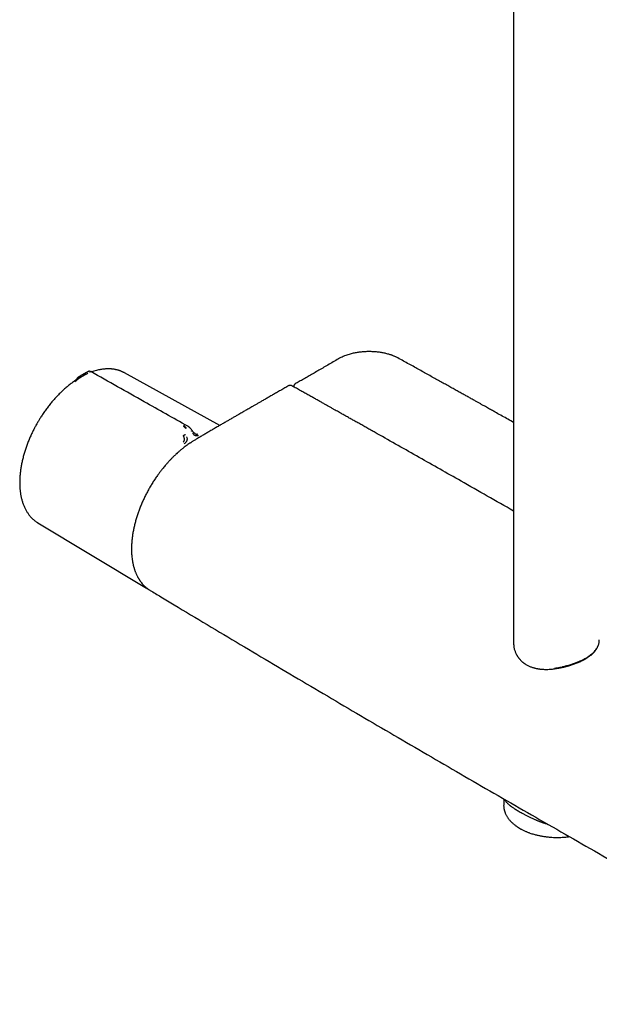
# Model space of a CAD drawing. Header units: millimetres. Extents: x 8 to 1762, y 12 to 2754.
# Tile 1 of 38: x 1445 to 1593, y 292 to 543. Entities that reach past the tile are written whole.
import ezdxf

# ---------------------------------------------------------------- set-up
doc = ezdxf.new("R2010")
doc.units = ezdxf.units.MM

msp = doc.modelspace()

# ---------------------------------------------------------------- linework, layer by layer
at = {"color": 7, "linetype": 'Continuous', "lineweight": 30}
for p, q in [((1571.26, 1193.56), (1571.26, 383.96)), ((1462.13, 453.13), (1461.12, 452.56)), ((1462.13, 453.13), (1462.18, 453.16)), ((1462.18, 453.16), (1462.27, 453.21)), ((1462.27, 453.21), (1462.31, 453.23)), ((1496.21, 439.62), (1471.88, 453.06)), ((1460.48, 451.78), (1460.6, 451.85)), ((1461.14, 452.57), (1461.03, 452.51)), ((1471.89, 453.05), (1471.88, 453.05)), ((1515.13, 449.59), (1515.13, 449.47)), ((1449.75, 414.72), (1477.09, 398.24)), ((1571.26, 383.96), (1571.27, 383.78)), ((1571.27, 383.96), (1571.27, 383.57)), ((1568.74, 344.16), (1568.74, 342.5))]:
    msp.add_line(p, q, dxfattribs=at)
msp.add_arc((1481, 404.73), 7.58, 238.9215, 242.2825, dxfattribs=at)
for points, knots in [([(1541.72, 456.86), (1541.6, 456.92), (1541.39, 457.03), (1541.08, 457.18), (1540.79, 457.3), (1540.54, 457.41), (1540.33, 457.49), (1540.08, 457.58), (1539.78, 457.68), (1539.37, 457.81), (1538.92, 457.93), (1538.42, 458.06), (1537.95, 458.16), (1537.48, 458.24), (1537.02, 458.31), (1536.53, 458.37), (1536.01, 458.42), (1535.46, 458.46), (1534.9, 458.48), (1534.35, 458.49), (1533.81, 458.48), (1533.29, 458.46), (1532.8, 458.42), (1532.37, 458.38), (1531.95, 458.34), (1531.53, 458.28), (1531.06, 458.2), (1530.56, 458.11), (1530.04, 457.99), (1529.5, 457.85), (1528.96, 457.69), (1528.37, 457.49), (1527.76, 457.25), (1527.12, 456.96), (1526.74, 456.74), (1526.54, 456.64)], [0, 0, 0, 0, 0.027488, 0.051892, 0.073227, 0.091503, 0.106728, 0.118929, 0.144279, 0.168316, 0.202276, 0.233783, 0.267129, 0.294015, 0.322509, 0.35261, 0.384316, 0.417628, 0.452386, 0.485816, 0.516891, 0.549515, 0.579046, 0.605474, 0.629024, 0.654443, 0.683636, 0.71661, 0.748578, 0.783453, 0.820571, 0.857296, 0.905197, 0.95238, 1, 1, 1, 1]), ([(1526.54, 456.64), (1526.08, 456.37), (1525.18, 455.84), (1523.83, 455.06), (1522.52, 454.29), (1521.24, 453.55), (1520, 452.83), (1518.8, 452.14), (1517.64, 451.47), (1516.54, 450.84), (1515.82, 450.43), (1515.48, 450.23)], [0, 0, 0, 0, 0.124286, 0.246108, 0.365163, 0.481188, 0.59396, 0.701554, 0.8061, 0.907601, 1, 1, 1, 1]), ([(1571.26, 440.38), (1571.16, 440.44), (1570.55, 440.78), (1569.46, 441.39), (1567.99, 442.21), (1566.88, 442.84), (1566.11, 443.27), (1565.64, 443.54), (1565.14, 443.82), (1564.61, 444.11), (1564.05, 444.43), (1563.46, 444.75), (1562.85, 445.1), (1562.2, 445.46), (1561.48, 445.86), (1560.68, 446.31), (1559.79, 446.81), (1558.86, 447.33), (1557.89, 447.87), (1556.87, 448.44), (1555.81, 449.03), (1554.7, 449.65), (1553.55, 450.29), (1552.36, 450.95), (1551.12, 451.64), (1549.85, 452.35), (1548.55, 453.07), (1547.24, 453.8), (1545.91, 454.54), (1544.54, 455.3), (1543.14, 456.07), (1542.19, 456.59), (1541.72, 456.86)], [0, 0, 0, 0, 0.01044, 0.061492, 0.111152, 0.15942, 0.174372, 0.190191, 0.207086, 0.225058, 0.244106, 0.263862, 0.284657, 0.306491, 0.329363, 0.357946, 0.388001, 0.419528, 0.452526, 0.486997, 0.522939, 0.560354, 0.59924, 0.639598, 0.681429, 0.724731, 0.769504, 0.813067, 0.857939, 0.904118, 0.951656, 1, 1, 1, 1]), ([(1463.24, 453.35), (1463.19, 453.38), (1463.1, 453.43), (1462.97, 453.45), (1462.86, 453.45), (1462.79, 453.45), (1462.74, 453.44), (1462.7, 453.43), (1462.67, 453.42), (1462.64, 453.4), (1462.59, 453.38), (1462.53, 453.36), (1462.48, 453.33), (1462.41, 453.29), (1462.34, 453.25), (1462.31, 453.23)], [0, 0, 0, 0, 0.1412719, 0.2596874, 0.3222354, 0.3800482, 0.4223633, 0.439743, 0.4586236, 0.5070439, 0.5671088, 0.6771006, 0.7561215, 0.8636816, 1, 1, 1, 1]), ([(1463.23, 453.36), (1463.24, 453.36), (1463.24, 453.36), (1463.22, 453.35), (1463.17, 453.33), (1463.09, 453.28), (1462.98, 453.22), (1462.94, 453.19)], [0, 0, 0, 0, 0.044241, 0.263304, 0.465229, 0.746562, 1, 1, 1, 1]), ([(1488.03, 439.41), (1484.32, 441.5), (1476.05, 446.15), (1467.78, 450.8), (1463.24, 453.36)], [0, 0, 0, 0, 0.449624, 1, 1, 1, 1]), ([(1471.89, 453.06), (1471.86, 453.07), (1471.8, 453.1), (1471.7, 453.15), (1471.56, 453.22), (1471.39, 453.3), (1471.19, 453.39), (1470.95, 453.49), (1470.71, 453.58), (1470.46, 453.67), (1470.18, 453.75), (1469.87, 453.83), (1469.55, 453.9), (1469.26, 453.96), (1469.02, 453.99), (1468.83, 454.02), (1468.67, 454.03), (1468.52, 454.05), (1468.36, 454.06), (1468.16, 454.07), (1467.9, 454.08), (1467.59, 454.08), (1467.24, 454.07), (1466.86, 454.04), (1466.44, 454), (1466, 453.93), (1465.51, 453.85), (1464.97, 453.72), (1464.38, 453.57), (1463.87, 453.41), (1463.55, 453.29), (1463.44, 453.24)], [0, 0, 0, 0, 0.008244, 0.021157, 0.037992, 0.061007, 0.088779, 0.121301, 0.156479, 0.189925, 0.2215, 0.267347, 0.308605, 0.345301, 0.373884, 0.397529, 0.416205, 0.432219, 0.451034, 0.472865, 0.504272, 0.540264, 0.580713, 0.624532, 0.671278, 0.720879, 0.773253, 0.833952, 0.897717, 0.962929, 1, 1, 1, 1]), ([(1458.85, 450.77), (1458.84, 450.77), (1458.7, 450.67), (1458.42, 450.46), (1458.01, 450.15), (1457.6, 449.83), (1457.2, 449.5), (1456.79, 449.15), (1456.39, 448.8), (1456, 448.43), (1455.6, 448.06), (1455.21, 447.67), (1454.83, 447.28), (1454.45, 446.88), (1454.07, 446.46), (1453.7, 446.04), (1453.34, 445.62), (1452.98, 445.18), (1452.62, 444.74), (1452.27, 444.29), (1451.93, 443.84), (1451.6, 443.38), (1451.28, 442.92), (1450.96, 442.45), (1450.67, 442), (1450.4, 441.59), (1450.18, 441.23), (1449.97, 440.88), (1449.79, 440.59), (1449.68, 440.4), (1449.65, 440.34)], [0, 0, 0, 0, 0.0017656, 0.041534, 0.0812906, 0.1210344, 0.1607647, 0.2004807, 0.2401812, 0.2798652, 0.3195313, 0.3591777, 0.3988023, 0.4384021, 0.4779735, 0.5175114, 0.5570088, 0.5964558, 0.6358382, 0.6751346, 0.7143112, 0.7533114, 0.7920339, 0.830275, 0.8675601, 0.9024673, 0.9310168, 0.9551186, 0.9848806, 1, 1, 1, 1]), ([(1460.23, 452.03), (1460.18, 452), (1460.09, 451.94), (1459.98, 451.84), (1459.89, 451.75), (1459.81, 451.66), (1459.74, 451.59), (1459.69, 451.52), (1459.63, 451.46), (1459.56, 451.39), (1459.46, 451.29), (1459.34, 451.17), (1459.2, 451.04), (1459.03, 450.9), (1458.91, 450.82), (1458.85, 450.77)], [0, 0, 0, 0, 0.095163, 0.169303, 0.228977, 0.302533, 0.360489, 0.389509, 0.431223, 0.485937, 0.554509, 0.639467, 0.743326, 0.863933, 1, 1, 1, 1]), ([(1460.48, 451.78), (1460.46, 451.77), (1460.42, 451.75), (1460.36, 451.71), (1460.31, 451.68), (1460.26, 451.65), (1460.22, 451.63), (1460.14, 451.57), (1460.02, 451.49), (1459.85, 451.36), (1459.72, 451.25), (1459.62, 451.16), (1459.56, 451.1), (1459.46, 451.01), (1459.32, 450.88), (1459.21, 450.79), (1459.15, 450.75)], [0, 0, 0, 0, 0.057991, 0.10977, 0.155121, 0.193885, 0.225949, 0.251235, 0.383772, 0.500699, 0.62012, 0.662199, 0.705491, 0.750036, 0.865862, 1, 1, 1, 1]), ([(1460.34, 452.09), (1460.33, 452.09), (1460.32, 452.08), (1460.28, 452.06), (1460.25, 452.04), (1460.23, 452.03), (1460.22, 452.03)], [0, 0, 0, 0, 0.091302, 0.394815, 0.898322, 1, 1, 1, 1]), ([(1461.03, 452.53), (1460.92, 452.47), (1460.7, 452.34), (1460.45, 452.18), (1460.3, 452.09), (1460.26, 452.06)], [0, 0, 0, 0, 0.392363, 0.831482, 1, 1, 1, 1]), ([(1460.66, 452.28), (1460.63, 452.25), (1460.55, 452.2), (1460.48, 452.07), (1460.45, 451.95), (1460.45, 451.85), (1460.47, 451.81), (1460.48, 451.78)], [0, 0, 0, 0, 0.267043, 0.533283, 0.776145, 0.888556, 1, 1, 1, 1]), ([(1462.53, 452.96), (1462.46, 452.92), (1462.3, 452.83), (1462.1, 452.72), (1461.95, 452.63), (1461.85, 452.57), (1461.76, 452.52), (1461.66, 452.46), (1461.56, 452.4), (1461.45, 452.34), (1461.34, 452.28), (1461.24, 452.22), (1461.18, 452.19), (1461.14, 452.16), (1461.1, 452.14), (1461.07, 452.12), (1461.03, 452.1), (1460.96, 452.06), (1460.87, 452.01), (1460.77, 451.95), (1460.7, 451.91), (1460.65, 451.88), (1460.63, 451.87), (1460.61, 451.86), (1460.6, 451.85), (1460.6, 451.85), (1460.6, 451.85), (1460.6, 451.85), (1460.6, 451.85)], [0, 0, 0, 0, 0.105519, 0.223552, 0.265929, 0.309813, 0.355203, 0.402096, 0.45048, 0.500342, 0.557796, 0.625012, 0.644201, 0.664036, 0.684509, 0.705613, 0.72734, 0.749683, 0.826474, 0.888743, 0.936907, 0.963998, 0.983488, 0.99547, 0.998664, 0.999564, 0.99984, 1, 1, 1, 1]), ([(1513.87, 449.78), (1513.53, 449.58), (1512.82, 449.18), (1511.77, 448.58), (1510.73, 447.99), (1509.74, 447.42), (1508.8, 446.89), (1507.91, 446.38), (1507.1, 445.91), (1506.35, 445.48), (1505.67, 445.09), (1505.03, 444.72), (1504.43, 444.37), (1503.87, 444.05), (1503.38, 443.77), (1502.93, 443.51), (1502.51, 443.27), (1502.06, 443.01), (1501.58, 442.73), (1501.02, 442.41), (1500.36, 442.03), (1499.61, 441.59), (1498.84, 441.14), (1498.05, 440.69), (1497.25, 440.22), (1496.41, 439.74), (1495.54, 439.23), (1494.62, 438.69), (1494, 438.33), (1493.68, 438.14)], [0, 0, 0, 0, 0.050349, 0.104233, 0.155641, 0.204572, 0.251026, 0.295003, 0.336502, 0.372365, 0.406145, 0.437843, 0.467457, 0.494988, 0.520436, 0.540634, 0.561414, 0.583622, 0.607259, 0.632324, 0.667308, 0.704741, 0.744624, 0.782304, 0.821937, 0.863523, 0.907062, 0.952555, 1, 1, 1, 1]), ([(1514.61, 449.75), (1514.57, 449.78), (1514.47, 449.83), (1514.32, 449.86), (1514.19, 449.86), (1514.09, 449.85), (1513.98, 449.83), (1513.91, 449.79), (1513.87, 449.77)], [0, 0, 0, 0, 0.188988, 0.41842, 0.549092, 0.690051, 0.840686, 1, 1, 1, 1]), ([(1571.26, 417.73), (1566.79, 420.28), (1558.74, 424.87), (1547.13, 431.45), (1539.64, 435.69), (1535.37, 438.09), (1534.31, 438.69), (1533.26, 439.28), (1532.23, 439.87), (1531.38, 440.34), (1530.72, 440.71), (1530.24, 440.98), (1529.77, 441.25), (1529.31, 441.51), (1528.85, 441.77), (1528.4, 442.02), (1527.95, 442.27), (1527.5, 442.52), (1527.03, 442.79), (1526.52, 443.07), (1525.97, 443.39), (1525.37, 443.72), (1524.73, 444.08), (1524.05, 444.47), (1523.32, 444.87), (1522.55, 445.3), (1521.73, 445.77), (1520.86, 446.26), (1519.93, 446.77), (1518.96, 447.32), (1517.94, 447.89), (1516.87, 448.49), (1515.76, 449.11), (1515, 449.54), (1514.61, 449.75)], [0, 0, 0, 0, 0.236953, 0.425959, 0.614965, 0.633594, 0.652222, 0.670851, 0.689268, 0.707143, 0.715722, 0.72417, 0.732486, 0.740671, 0.748724, 0.756647, 0.764437, 0.772502, 0.780589, 0.789504, 0.799245, 0.809814, 0.821211, 0.833209, 0.846005, 0.859599, 0.873991, 0.8895, 0.905839, 0.923009, 0.941011, 0.959843, 0.979506, 1, 1, 1, 1]), ([(1515.48, 450.23), (1515.45, 450.21), (1515.39, 450.17), (1515.31, 450.09), (1515.25, 450), (1515.19, 449.89), (1515.14, 449.75), (1515.13, 449.64), (1515.13, 449.59)], [0, 0, 0, 0, 0.158072, 0.307855, 0.448335, 0.578893, 0.809101, 1, 1, 1, 1]), ([(1449.65, 440.34), (1449.54, 440.15), (1449.39, 439.89), (1449.18, 439.5), (1449, 439.17), (1448.79, 438.77), (1448.58, 438.35), (1448.36, 437.91), (1448.14, 437.45), (1447.93, 436.98), (1447.71, 436.49), (1447.5, 436), (1447.3, 435.5), (1447.1, 435), (1446.91, 434.49), (1446.73, 433.97), (1446.56, 433.46), (1446.39, 432.94), (1446.24, 432.42), (1446.09, 431.89), (1445.95, 431.37), (1445.82, 430.85), (1445.71, 430.33), (1445.6, 429.81), (1445.5, 429.29), (1445.41, 428.77), (1445.34, 428.26), (1445.27, 427.74), (1445.22, 427.24), (1445.17, 426.73), (1445.14, 426.23), (1445.12, 425.74), (1445.11, 425.25), (1445.11, 424.76), (1445.12, 424.29), (1445.14, 423.81), (1445.18, 423.35), (1445.22, 422.89), (1445.28, 422.44), (1445.35, 422), (1445.43, 421.56), (1445.52, 421.13), (1445.62, 420.71), (1445.73, 420.3), (1445.86, 419.9), (1445.99, 419.51), (1446.14, 419.13), (1446.3, 418.76), (1446.47, 418.4), (1446.65, 418.05), (1446.84, 417.72), (1447.04, 417.39), (1447.25, 417.07), (1447.47, 416.77), (1447.7, 416.48), (1447.94, 416.2), (1448.2, 415.94), (1448.46, 415.68), (1448.73, 415.44), (1449.01, 415.22), (1449.3, 415), (1449.55, 414.84), (1449.7, 414.75), (1449.75, 414.72)], [0, 0, 0, 0, 0.018839, 0.026341, 0.038813, 0.051748, 0.065614, 0.080082, 0.095019, 0.110318, 0.125905, 0.141724, 0.157732, 0.173897, 0.190194, 0.206602, 0.223106, 0.239692, 0.25635, 0.27307, 0.289845, 0.306668, 0.323534, 0.340439, 0.357377, 0.374347, 0.391344, 0.408367, 0.425412, 0.442478, 0.459562, 0.476664, 0.493781, 0.510912, 0.528055, 0.545211, 0.562376, 0.57955, 0.596732, 0.61392, 0.631113, 0.64831, 0.665509, 0.68271, 0.69991, 0.717109, 0.734306, 0.751498, 0.768685, 0.785867, 0.803042, 0.820211, 0.837373, 0.85453, 0.871683, 0.888834, 0.905987, 0.923145, 0.940312, 0.957495, 0.974698, 0.99193, 1, 1, 1, 1]), ([(1487.56, 438.76), (1487.5, 438.84), (1487.4, 438.99), (1487.23, 439.19), (1487.05, 439.35), (1486.92, 439.42), (1486.85, 439.46)], [0, 0, 0, 0, 0.265521, 0.518395, 0.761069, 1, 1, 1, 1]), ([(1487.69, 438.85), (1487.65, 438.93), (1487.56, 439.08), (1487.41, 439.29), (1487.25, 439.47), (1487.13, 439.54), (1487.07, 439.58)], [0, 0, 0, 0, 0.265295, 0.517666, 0.760452, 1, 1, 1, 1]), ([(1489.16, 438.32), (1489.1, 438.4), (1489, 438.56), (1488.84, 438.75), (1488.71, 438.89), (1488.61, 438.99), (1488.53, 439.06), (1488.45, 439.13), (1488.33, 439.22), (1488.19, 439.32), (1488.08, 439.38), (1488.02, 439.42)], [0, 0, 0, 0, 0.189091, 0.345617, 0.467948, 0.555332, 0.604368, 0.669227, 0.756905, 0.867213, 1, 1, 1, 1]), ([(1488.95, 438.16), (1488.99, 438.19), (1489.06, 438.24), (1489.13, 438.29), (1489.17, 438.32), (1489.16, 438.32), (1489.16, 438.32)], [0, 0, 0, 0, 0.339023, 0.67717, 0.986559, 1, 1, 1, 1]), ([(1489.92, 437.51), (1489.87, 437.54), (1489.79, 437.59), (1489.65, 437.7), (1489.54, 437.81), (1489.46, 437.91), (1489.4, 437.97), (1489.34, 438.05), (1489.25, 438.17), (1489.19, 438.27), (1489.15, 438.33)], [0, 0, 0, 0, 0.167119, 0.294535, 0.49673, 0.568777, 0.632344, 0.709151, 0.831203, 1, 1, 1, 1]), ([(1493.68, 438.14), (1493.38, 437.97), (1492.8, 437.63), (1491.96, 437.13), (1491.15, 436.66), (1490.38, 436.19), (1489.88, 435.88), (1489.64, 435.73)], [0, 0, 0, 0, 0.219597, 0.429338, 0.629285, 0.819492, 1, 1, 1, 1]), ([(1489.64, 435.73), (1489.54, 435.67), (1489.37, 435.56), (1489.12, 435.41), (1488.92, 435.27), (1488.74, 435.16), (1488.47, 434.98), (1487.94, 434.62), (1487.34, 434.18), (1486.79, 433.76), (1486.44, 433.48), (1486.11, 433.21), (1485.8, 432.94), (1485.56, 432.74), (1485.39, 432.58), (1485.29, 432.49), (1485.23, 432.43), (1485.2, 432.41), (1485.2, 432.4), (1485.19, 432.4), (1485.19, 432.4), (1485.19, 432.4), (1485.19, 432.4), (1485.19, 432.4), (1485.19, 432.4), (1485.19, 432.4), (1485.19, 432.4), (1485.2, 432.4), (1485.2, 432.41), (1485.21, 432.41), (1485.21, 432.41)], [0, 0, 0, 0, 0.061838, 0.115675, 0.16149, 0.199268, 0.229323, 0.342664, 0.550653, 0.629408, 0.708139, 0.78925, 0.854045, 0.917895, 0.948173, 0.975246, 0.986005, 0.990491, 0.991729, 0.992015, 0.992051, 0.992064, 0.992072, 0.99208, 0.9921, 0.992145, 0.992207, 0.99285, 0.998004, 1, 1, 1, 1]), ([(1486.84, 435.31), (1486.87, 435.33), (1486.93, 435.38), (1487.01, 435.47), (1487.07, 435.56), (1487.12, 435.65), (1487.16, 435.76), (1487.18, 435.87), (1487.19, 435.99), (1487.19, 436.12), (1487.17, 436.26), (1487.15, 436.41), (1487.11, 436.54), (1487.09, 436.63), (1487.07, 436.68), (1487.05, 436.73), (1487.03, 436.79), (1487, 436.86), (1486.97, 436.94), (1486.94, 436.99), (1486.92, 437.03), (1486.92, 437.04), (1486.91, 437.04), (1486.91, 437.04), (1486.91, 437.04), (1486.91, 437.04), (1486.91, 437.04), (1486.91, 437.04)], [0, 0, 0, 0, 0.069387, 0.134485, 0.194662, 0.249743, 0.307068, 0.376636, 0.440738, 0.499957, 0.574105, 0.657507, 0.749996, 0.772318, 0.798284, 0.82785, 0.860957, 0.897534, 0.937489, 0.984145, 0.995886, 0.998893, 0.999683, 0.9999, 0.999964, 0.999986, 1, 1, 1, 1]), ([(1486.91, 437.04), (1486.93, 437.05), (1486.96, 437.07), (1487.05, 437.12), (1487.18, 437.18), (1487.33, 437.26), (1487.43, 437.3), (1487.48, 437.33)], [0, 0, 0, 0, 0.111887, 0.22473, 0.467859, 0.733586, 1, 1, 1, 1]), ([(1487.13, 434.94), (1487.2, 434.98), (1487.33, 435.08), (1487.47, 435.21), (1487.56, 435.3), (1487.6, 435.35), (1487.64, 435.4), (1487.71, 435.49), (1487.76, 435.57), (1487.81, 435.66), (1487.85, 435.74), (1487.87, 435.82), (1487.89, 435.88), (1487.92, 435.96), (1487.94, 436.08), (1487.94, 436.26), (1487.89, 436.49), (1487.82, 436.65), (1487.78, 436.73)], [0, 0, 0, 0, 0.125554, 0.251039, 0.290001, 0.310057, 0.344618, 0.393554, 0.456767, 0.493798, 0.534579, 0.576341, 0.60187, 0.627562, 0.693703, 0.759502, 0.875658, 1, 1, 1, 1]), ([(1490.82, 437.03), (1490.76, 437.01), (1490.63, 436.96), (1490.43, 436.92), (1490.23, 436.91), (1490.03, 436.95), (1489.86, 437.03), (1489.74, 437.11), (1489.62, 437.22), (1489.47, 437.39), (1489.37, 437.53), (1489.31, 437.61)], [0, 0, 0, 0, 0.12498, 0.249974, 0.375129, 0.4995, 0.626711, 0.691987, 0.75435, 0.875912, 1, 1, 1, 1]), ([(1489.91, 437.52), (1489.95, 437.5), (1490.01, 437.46), (1490.11, 437.43), (1490.24, 437.39), (1490.36, 437.38), (1490.48, 437.4), (1490.54, 437.42), (1490.58, 437.43)], [0, 0, 0, 0, 0.144184, 0.286189, 0.418383, 0.692421, 0.838755, 1, 1, 1, 1]), ([(1485.19, 432.4), (1484.98, 432.2), (1484.56, 431.82), (1483.98, 431.23), (1483.44, 430.67), (1482.95, 430.14), (1482.5, 429.63), (1482.1, 429.16), (1481.75, 428.73), (1481.45, 428.36), (1481.19, 428.03), (1480.95, 427.72), (1480.73, 427.41), (1480.5, 427.11), (1480.15, 426.62), (1479.67, 425.93), (1479.09, 425.02), (1478.52, 424.09), (1477.97, 423.14), (1477.46, 422.18), (1476.97, 421.21), (1476.52, 420.22), (1476.09, 419.23), (1475.7, 418.24), (1475.34, 417.24), (1475.01, 416.24), (1474.72, 415.24), (1474.46, 414.23), (1474.23, 413.22), (1474.04, 412.22), (1473.88, 411.23), (1473.77, 410.25), (1473.7, 409.49), (1473.68, 408.95), (1473.67, 408.65), (1473.66, 408.39), (1473.66, 408.18), (1473.66, 408.02), (1473.66, 407.91), (1473.66, 407.81), (1473.66, 407.68), (1473.66, 407.52), (1473.67, 407.3), (1473.68, 407.05), (1473.69, 406.78), (1473.72, 406.4), (1473.77, 405.9), (1473.84, 405.37), (1473.91, 404.91), (1473.98, 404.54), (1474.05, 404.18), (1474.13, 403.86), (1474.2, 403.56), (1474.27, 403.3), (1474.34, 403.07), (1474.41, 402.87), (1474.47, 402.66), (1474.55, 402.45), (1474.64, 402.21), (1474.74, 401.94), (1474.86, 401.66), (1474.99, 401.38), (1475.11, 401.14), (1475.21, 400.94), (1475.3, 400.76), (1475.39, 400.61), (1475.46, 400.48), (1475.53, 400.37), (1475.59, 400.27), (1475.66, 400.16), (1475.74, 400.03), (1475.85, 399.88), (1475.97, 399.7), (1476.11, 399.52), (1476.31, 399.27), (1476.58, 398.95), (1476.9, 398.61), (1477.21, 398.33), (1477.49, 398.09), (1477.76, 397.88), (1478.03, 397.68), (1478.22, 397.57), (1478.3, 397.51)], [0, 0, 0, 0, 0.020259, 0.039216, 0.056869, 0.07322, 0.088267, 0.102008, 0.114445, 0.124698, 0.133853, 0.142091, 0.150272, 0.15851, 0.166804, 0.189708, 0.213027, 0.236542, 0.260052, 0.283559, 0.307065, 0.330575, 0.354091, 0.377614, 0.401146, 0.424685, 0.448233, 0.472016, 0.496155, 0.520647, 0.544021, 0.568213, 0.593229, 0.601665, 0.609539, 0.616301, 0.621953, 0.625614, 0.628588, 0.63094, 0.63366, 0.638239, 0.644011, 0.650905, 0.658285, 0.665999, 0.682124, 0.699541, 0.710523, 0.721773, 0.732364, 0.742175, 0.751204, 0.75945, 0.766591, 0.773017, 0.779149, 0.786158, 0.794113, 0.803014, 0.812862, 0.823658, 0.831764, 0.839284, 0.845871, 0.851523, 0.85624, 0.861004, 0.864316, 0.868313, 0.873519, 0.880028, 0.887578, 0.895494, 0.903743, 0.920911, 0.939359, 0.953145, 0.96623, 0.978398, 0.989654, 1, 1, 1, 1]), ([(1485.43, 432.37), (1485.39, 432.39), (1485.32, 432.42), (1485.25, 432.42), (1485.21, 432.42), (1485.19, 432.4), (1485.19, 432.4)], [0, 0, 0, 0, 0.4214133, 0.6450712, 0.8732102, 1, 1, 1, 1]), ([(1477.49, 398.01), (1477.57, 397.97), (1477.66, 397.92), (1477.76, 397.88), (1477.78, 397.87)], [0, 0, 0, 0, 0.795796, 1, 1, 1, 1]), ([(1478.26, 397.55), (1478.29, 397.53), (1478.34, 397.49), (1478.39, 397.47), (1478.4, 397.46)], [0, 0, 0, 0, 0.638866, 1, 1, 1, 1]), ([(1478.4, 397.45), (1479.31, 396.91), (1481.35, 395.68), (1486.21, 392.76), (1492.98, 388.7), (1501.44, 383.64), (1509.91, 378.6), (1518.39, 373.58), (1526.88, 368.57), (1535.38, 363.57), (1543.89, 358.59), (1552.4, 353.63), (1560.93, 348.67), (1569.46, 343.74), (1578, 338.82), (1586.55, 333.91), (1595.11, 329.02), (1603.68, 324.14), (1612.25, 319.28), (1620.83, 314.44), (1629.43, 309.61), (1638.03, 304.79), (1646.64, 299.99), (1654.18, 295.8), (1659.21, 293.01), (1661.36, 291.83), (1661.71, 291.64)], [0, 0, 0, 0, 0.014958, 0.03379, 0.080355, 0.126922, 0.173489, 0.220056, 0.266624, 0.313192, 0.359761, 0.40633, 0.452899, 0.499468, 0.546037, 0.592606, 0.639175, 0.685744, 0.732313, 0.778881, 0.825449, 0.872016, 0.918583, 0.965149, 0.994404, 1, 1, 1, 1]), ([(1571.29, 383.51), (1571.3, 383.37), (1571.32, 383.08), (1571.4, 382.65), (1571.5, 382.25), (1571.62, 381.89), (1571.74, 381.58), (1571.86, 381.31), (1571.98, 381.07), (1572.09, 380.88), (1572.19, 380.71), (1572.28, 380.57), (1572.36, 380.44), (1572.44, 380.32), (1572.54, 380.19), (1572.67, 380.03), (1572.82, 379.84), (1573.01, 379.64), (1573.2, 379.45), (1573.38, 379.28), (1573.55, 379.13), (1573.71, 379), (1573.87, 378.88), (1574.03, 378.77), (1574.21, 378.64), (1574.44, 378.5), (1574.72, 378.34), (1575.05, 378.17), (1575.4, 378.01), (1575.77, 377.87), (1576.11, 377.75), (1576.43, 377.65), (1576.72, 377.58), (1576.99, 377.51), (1577.22, 377.46), (1577.42, 377.43), (1577.59, 377.4), (1577.76, 377.37), (1577.96, 377.35), (1578.19, 377.32), (1578.46, 377.3), (1578.78, 377.27), (1579.15, 377.26), (1579.57, 377.25), (1580.06, 377.26), (1580.6, 377.29), (1581.17, 377.33), (1581.56, 377.38), (1581.75, 377.4)], [0, 0, 0, 0, 0.035601, 0.073684, 0.108285, 0.139458, 0.167235, 0.191631, 0.21265, 0.230568, 0.246309, 0.259922, 0.271385, 0.281888, 0.294887, 0.311059, 0.330399, 0.352714, 0.374262, 0.393583, 0.410681, 0.426925, 0.440685, 0.455158, 0.471468, 0.489617, 0.515383, 0.543534, 0.571729, 0.59972, 0.627502, 0.649182, 0.670611, 0.689863, 0.706258, 0.719803, 0.730177, 0.741431, 0.75482, 0.770346, 0.788074, 0.808908, 0.833175, 0.860877, 0.892014, 0.926582, 0.964574, 1, 1, 1, 1]), ([(1581.68, 377.57), (1581.92, 377.6), (1582.39, 377.66), (1583.08, 377.78), (1583.6, 377.89), (1583.98, 377.98), (1584.22, 378.03), (1584.45, 378.09), (1584.68, 378.15), (1584.9, 378.21), (1585.22, 378.29), (1585.62, 378.41), (1586.11, 378.56), (1586.58, 378.72), (1587.04, 378.89), (1587.47, 379.05), (1587.89, 379.23), (1588.32, 379.41), (1588.78, 379.62), (1589.26, 379.87), (1589.69, 380.11), (1590.06, 380.33), (1590.3, 380.48), (1590.46, 380.59), (1590.54, 380.65), (1590.62, 380.71), (1590.7, 380.76), (1590.78, 380.82), (1590.89, 380.91), (1591.03, 381.02), (1591.21, 381.16), (1591.39, 381.32), (1591.58, 381.49), (1591.76, 381.67), (1592, 381.93), (1592.27, 382.27), (1592.46, 382.55), (1592.55, 382.69)], [0, 0, 0, 0, 0.0519778, 0.1015017, 0.1485741, 0.1663988, 0.1838457, 0.2009149, 0.2176066, 0.2339212, 0.2498589, 0.2875526, 0.3245355, 0.3608117, 0.3963854, 0.4312612, 0.4654437, 0.4989381, 0.5403209, 0.5841394, 0.6303978, 0.6622696, 0.695207, 0.7040103, 0.7128868, 0.7218365, 0.7308594, 0.7399555, 0.7491248, 0.7687425, 0.790085, 0.8131521, 0.8379441, 0.8644609, 0.8894296, 0.9447148, 1, 1, 1, 1]), ([(1592.51, 382.57), (1592.55, 382.64), (1592.62, 382.75), (1592.7, 382.91), (1592.76, 383.03), (1592.81, 383.14), (1592.86, 383.28), (1592.93, 383.46), (1593.02, 383.73), (1593.09, 384.06), (1593.15, 384.42), (1593.15, 384.69), (1593.16, 384.81)], [0, 0, 0, 0, 0.089596, 0.161384, 0.215347, 0.258685, 0.304094, 0.400017, 0.503575, 0.66989, 0.845195, 1, 1, 1, 1]), ([(1581.75, 377.41), (1581.92, 377.44), (1582.26, 377.48), (1582.77, 377.57), (1583.25, 377.67), (1583.68, 377.76), (1584.06, 377.85), (1584.38, 377.93), (1584.66, 378), (1584.91, 378.07), (1585.15, 378.13), (1585.39, 378.2), (1585.7, 378.3), (1586.09, 378.42), (1586.56, 378.57), (1587.02, 378.74), (1587.49, 378.92), (1587.96, 379.11), (1588.41, 379.32), (1588.84, 379.52), (1589.23, 379.72), (1589.54, 379.89), (1589.8, 380.05), (1590.03, 380.19), (1590.28, 380.35), (1590.52, 380.52), (1590.75, 380.69), (1590.95, 380.85), (1591.14, 381), (1591.3, 381.14), (1591.42, 381.25), (1591.51, 381.33), (1591.58, 381.4), (1591.67, 381.5), (1591.79, 381.62), (1591.92, 381.76), (1592.05, 381.92), (1592.2, 382.11), (1592.36, 382.33), (1592.46, 382.49), (1592.51, 382.57)], [0, 0, 0, 0, 0.037149, 0.0763, 0.111583, 0.143132, 0.171035, 0.195333, 0.214955, 0.232846, 0.250954, 0.269215, 0.287613, 0.322851, 0.358752, 0.395832, 0.4342, 0.473901, 0.512337, 0.551538, 0.586961, 0.620134, 0.640418, 0.663691, 0.689966, 0.717989, 0.742694, 0.766595, 0.78969, 0.810869, 0.828125, 0.836893, 0.845037, 0.857649, 0.87551, 0.893592, 0.915061, 0.939935, 0.968238, 1, 1, 1, 1]), ([(1568.73, 342.48), (1568.73, 342.39), (1568.73, 342.21), (1568.76, 341.95), (1568.79, 341.71), (1568.83, 341.52), (1568.87, 341.34), (1568.9, 341.2), (1568.94, 341.07), (1568.97, 340.96), (1569.01, 340.84), (1569.05, 340.72), (1569.1, 340.61), (1569.17, 340.43), (1569.29, 340.18), (1569.44, 339.88), (1569.62, 339.59), (1569.81, 339.29), (1570.04, 338.98), (1570.29, 338.68), (1570.55, 338.39), (1570.82, 338.12), (1571.08, 337.88), (1571.32, 337.67), (1571.56, 337.48), (1571.78, 337.31), (1571.99, 337.16), (1572.16, 337.04), (1572.32, 336.94), (1572.45, 336.85), (1572.56, 336.78), (1572.64, 336.73), (1572.71, 336.69), (1572.8, 336.63), (1572.92, 336.56), (1573.07, 336.48), (1573.28, 336.37), (1573.54, 336.23), (1573.85, 336.08), (1574.19, 335.92), (1574.52, 335.78), (1574.84, 335.65), (1575.15, 335.54), (1575.52, 335.4), (1575.95, 335.26), (1576.42, 335.12), (1576.99, 334.96), (1577.68, 334.8), (1578.52, 334.63), (1579.41, 334.49), (1580.26, 334.39), (1581.08, 334.32), (1581.85, 334.29), (1582.6, 334.28), (1583.33, 334.3), (1583.99, 334.34), (1584.58, 334.39), (1585.08, 334.44), (1585.39, 334.48), (1585.53, 334.5)], [0, 0, 0, 0, 0.0174612, 0.0344064, 0.0492488, 0.0619869, 0.0726199, 0.0826007, 0.0902583, 0.0977927, 0.1053615, 0.1129644, 0.1205653, 0.1281394, 0.1489324, 0.1703277, 0.1895664, 0.2105907, 0.2336357, 0.2567111, 0.2785374, 0.2997131, 0.3205703, 0.335869, 0.3521451, 0.3694845, 0.3801992, 0.3912738, 0.4013799, 0.4095373, 0.4158562, 0.4201526, 0.4237616, 0.4289742, 0.4358287, 0.4443239, 0.4544585, 0.4697262, 0.4873768, 0.5048746, 0.5215953, 0.5375404, 0.5527114, 0.5671091, 0.5914983, 0.6132965, 0.6336908, 0.6692762, 0.7059248, 0.74362, 0.7823474, 0.814069, 0.8462433, 0.8775339, 0.9077099, 0.9367805, 0.9601653, 0.9827852, 1, 1, 1, 1]), ([(1568.93, 344.05), (1568.94, 344.03), (1568.98, 343.93), (1569.09, 343.74), (1569.27, 343.48), (1569.49, 343.23), (1569.73, 342.99), (1569.94, 342.8), (1570.1, 342.66), (1570.22, 342.56), (1570.34, 342.46), (1570.47, 342.36), (1570.6, 342.26), (1570.8, 342.13), (1571.06, 341.94), (1571.42, 341.71), (1571.81, 341.46), (1572.24, 341.2), (1572.7, 340.93), (1573.21, 340.64), (1573.79, 340.32), (1574.41, 339.99), (1575.08, 339.66), (1575.8, 339.31), (1576.38, 339.04), (1576.81, 338.86), (1577.07, 338.75), (1577.33, 338.63), (1577.61, 338.52), (1577.88, 338.41), (1578.13, 338.32), (1578.37, 338.23), (1578.6, 338.14), (1578.82, 338.06), (1579.06, 337.97), (1579.35, 337.87), (1579.7, 337.76), (1579.94, 337.68), (1580.04, 337.65)], [0, 0, 0, 0, 0.009871, 0.052159, 0.096337, 0.140022, 0.18016, 0.216757, 0.233047, 0.249152, 0.265073, 0.280813, 0.296371, 0.311749, 0.347289, 0.381853, 0.421754, 0.460334, 0.497631, 0.540364, 0.584676, 0.630624, 0.678257, 0.727621, 0.778756, 0.795134, 0.812004, 0.829367, 0.847225, 0.865577, 0.880345, 0.895419, 0.910799, 0.925157, 0.935452, 0.956285, 0.980255, 1, 1, 1, 1])]:
    msp.add_open_spline(points, degree=3, knots=knots, dxfattribs=at)

doc.saveas('drawing.dxf')
